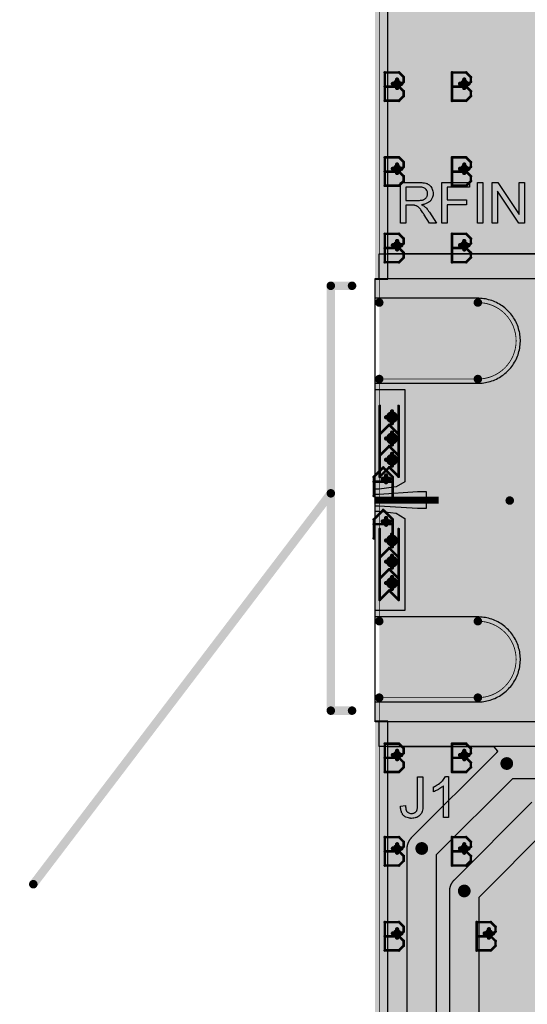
# Model space of a CAD drawing. Extents: x -1.7 to 9, y -2.8 to 5.2.
# Tile 34 of 227: x -0.4 to 0.2, y 0.7 to 1.8. Entities that reach past the tile are written whole.
import ezdxf

# ---------------------------------------------------------------- set-up
doc = ezdxf.new("R2010")
doc.units = 0
doc.layers.get('0').update_dxf_attribs({"linetype": 'CONTINUOUS'})
for name, color, linetype in [('qfn32-50-23-b_board_dimension', 6, 'CONTINUOUS'), ('qfn32-50-23-b_copper_signal_bot', 5, 'CONTINUOUS'), ('qfn32-50-23-b_copper_signal_top', 1, 'CONTINUOUS'), ('qfn32-50-23-b_document', 1, 'CONTINUOUS'), ('qfn32-50-23-b_drawing_1', 1, 'CONTINUOUS'), ('qfn32-50-23-b_drillmap_1', 1, 'CONTINUOUS'), ('qfn32-50-23-b_legend_top', 2, 'CONTINUOUS'), ('qfn32-50-23-b_profile', 1, 'CONTINUOUS'), ('qfn32-50-23-b_pth_drill', 1, 'CONTINUOUS'), ('qfn32-50-23-b_soldermask_bot', 1, 'CONTINUOUS'), ('qfn32-50-23-b_soldermask_top', 1, 'CONTINUOUS')]:
    doc.layers.add(name, color=color, linetype=linetype)

# ---------------------------------------------------------------- blocks, each defined once
blk = doc.blocks.new('D11')
at = {"const_width": 0.008}
blk.add_lwpolyline([(-0.0375, 0), (0.0375, 0)], dxfattribs=at)
blk = doc.blocks.new('D22')
at = {"const_width": 0.0075}
blk.add_lwpolyline([(-0.00375, 0, 1), (0.00375, 0, 1)], format="xyb", close=True, dxfattribs=at)
blk = doc.blocks.new('D25')
at = {"const_width": 0.01}
blk.add_lwpolyline([(-0.005, 0, 1), (0.005, 0, 1)], format="xyb", close=True, dxfattribs=at)
blk = doc.blocks.new('D31')
at = {"const_width": 0.012}
blk.add_lwpolyline([(-0.006, 0, 1), (0.006, 0, 1)], format="xyb", close=True, dxfattribs=at)
blk = doc.blocks.new('D32')
at = {"const_width": 0.009}
blk.add_lwpolyline([(-0.0045, 0, 1), (0.0045, 0, 1)], format="xyb", close=True, dxfattribs=at)
blk = doc.blocks.new('D33')
at = {"const_width": 0.01}
blk.add_lwpolyline([(-0.005, 0, 1), (0.005, 0, 1)], format="xyb", close=True, dxfattribs=at)
blk = doc.blocks.new('D34')
at = {"const_width": 0.27}
blk.add_lwpolyline([(-0.025, 0), (0.025, 0)], dxfattribs=at)
blk = doc.blocks.new('D35')
at = {"const_width": 3.4}
blk.add_lwpolyline([(-0.5, 0), (0.5, 0)], dxfattribs=at)
blk = doc.blocks.new('D37')
at = {"const_width": 0.272}
blk.add_lwpolyline([(-0.026, 0), (0.026, 0)], dxfattribs=at)
blk = doc.blocks.new('D39')
at = {"const_width": 0.0925}
blk.add_lwpolyline([(-0.04625, 0, 1), (0.04625, 0, 1)], format="xyb", close=True, dxfattribs=at)
blk = doc.blocks.new('D43')
at = {"const_width": 0.01}
blk.add_lwpolyline([(-0.0385, 0), (0.0385, 0)], dxfattribs=at)
blk = doc.blocks.new('D54')
at = {"const_width": 0.013}
blk.add_lwpolyline([(-0.0065, 0, 1), (0.0065, 0, 1)], format="xyb", close=True, dxfattribs=at)
blk = doc.blocks.new('D55')
at = {"const_width": 0.011}
blk.add_lwpolyline([(-0.0055, 0, 1), (0.0055, 0, 1)], format="xyb", close=True, dxfattribs=at)
blk = doc.blocks.new('D58')
at = {"const_width": 0.005}
blk.add_lwpolyline([(-0.0025, 0, 1), (0.0025, 0, 1)], format="xyb", close=True, dxfattribs=at)
blk = doc.blocks.new('D63')
at = {"const_width": 0.0005}
blk.add_lwpolyline([(-0.00025, 0, 1), (0.00025, 0, 1)], format="xyb", close=True, dxfattribs=at)
blk = doc.blocks.new('D66')
at = {"const_width": 0.007}
blk.add_lwpolyline([(-0.0035, 0, 1), (0.0035, 0, 1)], format="xyb", close=True, dxfattribs=at)
blk = doc.blocks.new('D67')
at = {"const_width": 0.004}
blk.add_lwpolyline([(-0.002, 0, 1), (0.002, 0, 1)], format="xyb", close=True, dxfattribs=at)
blk = doc.blocks.new('D68')
at = {"const_width": 0.005}
blk.add_lwpolyline([(-0.0025, 0, 1), (0.0025, 0, 1)], format="xyb", close=True, dxfattribs=at)
blk = doc.blocks.new('D71')
at = {"const_width": 0.001667}
blk.add_lwpolyline([(-0.000833, 0, 1), (0.000833, 0, 1)], format="xyb", close=True, dxfattribs=at)
blk = doc.blocks.new('D41')
at = {"const_width": 0.0025}
blk.add_lwpolyline([(-0.00125, 0, 1), (0.00125, 0, 1)], format="xyb", close=True, dxfattribs=at)

msp = doc.modelspace()

# ---------------------------------------------------------------- linework, layer by layer
at = {"layer": 'qfn32-50-23-b_board_dimension', "color": 6, "const_width": 0.01}
for points in [[(0, 1.4925), (0, 3.4)], [(0, 1.4925), (0.116, 1.4925)], [(0, 1.4025), (0.116, 1.4025)], [(0, 1.1175), (0, 1.4025)], [(0.116, 1.4025), (0.116, 1.4025)], [(0.116, 1.4025), (0.116, 1.4025)], [(0, 1.1175), (0.116, 1.1175)], [(0, 1.0275), (0.116, 1.0275)], [(0, 0), (0, 1.0275)], [(0.116, 1.0275), (0.116, 1.0275)], [(0.116, 1.0275), (0.116, 1.0275)]]:
    msp.add_lwpolyline(points, dxfattribs=at)
for points in [[(0.116, 1.4025, 1), (0.116, 1.4925)], [(0.116, 1.0275, 1), (0.116, 1.1175)]]:
    msp.add_lwpolyline(points, format="xyb", dxfattribs=at)
at = {"layer": 'qfn32-50-23-b_copper_signal_bot', "color": 5}
msp.add_lwpolyline([(0.010195, 0.010195), (0.010195, 1), (-0.005, 1), (-0.005, 1.0225), (0.116, 1.0225), (0.116, 1.0225), (0.116982, 1.02251), (0.118943, 1.022587), (0.120901, 1.022741), (0.12285, 1.022972), (0.12479, 1.023279), (0.126715, 1.023662), (0.128624, 1.02412), (0.130514, 1.024653), (0.132381, 1.02526), (0.134223, 1.025939), (0.136037, 1.026691), (0.13782, 1.027513), (0.13957, 1.028404), (0.141283, 1.029363), (0.142957, 1.030389), (0.144589, 1.03148), (0.146178, 1.032634), (0.14772, 1.03385), (0.149212, 1.035125), (0.150654, 1.036457), (0.152042, 1.037846), (0.153375, 1.039287), (0.15465, 1.04078), (0.155866, 1.042322), (0.15702, 1.043911), (0.158111, 1.045543), (0.159137, 1.047217), (0.160096, 1.04893), (0.160987, 1.05068), (0.161809, 1.052463), (0.16256, 1.054276), (0.16324, 1.056119), (0.163847, 1.057986), (0.16438, 1.059876), (0.164838, 1.061785), (0.165221, 1.06371), (0.165528, 1.065649), (0.165759, 1.067599), (0.165913, 1.069556), (0.16599, 1.071518), (0.166, 1.0725), (0.166, 1.0725), (0.16599, 1.073482), (0.165913, 1.075444), (0.165759, 1.077401), (0.165528, 1.079351), (0.165221, 1.08129), (0.164838, 1.083215), (0.16438, 1.085124), (0.163847, 1.087014), (0.16324, 1.088881), (0.16256, 1.090724), (0.161809, 1.092537), (0.160987, 1.09432), (0.160096, 1.09607), (0.159137, 1.097783), (0.158111, 1.099457), (0.15702, 1.101089), (0.155866, 1.102678), (0.15465, 1.10422), (0.153375, 1.105713), (0.152042, 1.107154), (0.150654, 1.108543), (0.149212, 1.109875), (0.14772, 1.11115), (0.146178, 1.112366), (0.144589, 1.11352), (0.142957, 1.114611), (0.141283, 1.115637), (0.13957, 1.116596), (0.13782, 1.117487), (0.136037, 1.118309), (0.134223, 1.119061), (0.132381, 1.11974), (0.130514, 1.120347), (0.128624, 1.12088), (0.126715, 1.121338), (0.12479, 1.121721), (0.12285, 1.122028), (0.120901, 1.122259), (0.118943, 1.122413), (0.116982, 1.12249), (0.116, 1.1225), (-0.005, 1.1225), (-0.005, 1.3975), (0.116, 1.3975), (0.116, 1.3975), (0.116982, 1.39751), (0.118943, 1.397587), (0.120901, 1.397741), (0.12285, 1.397972), (0.12479, 1.398279), (0.126715, 1.398662), (0.128624, 1.39912), (0.130514, 1.399653), (0.132381, 1.40026), (0.134223, 1.400939), (0.136037, 1.401691), (0.13782, 1.402513), (0.13957, 1.403404), (0.141283, 1.404363), (0.142957, 1.405389), (0.144589, 1.40648), (0.146178, 1.407634), (0.14772, 1.40885), (0.149212, 1.410125), (0.150654, 1.411457), (0.152042, 1.412846), (0.153375, 1.414287), (0.15465, 1.41578), (0.155866, 1.417322), (0.15702, 1.418911), (0.158111, 1.420543), (0.159137, 1.422217), (0.160096, 1.42393), (0.160987, 1.42568), (0.161809, 1.427463), (0.16256, 1.429276), (0.16324, 1.431119), (0.163847, 1.432986), (0.16438, 1.434876), (0.164838, 1.436785), (0.165221, 1.43871), (0.165528, 1.440649), (0.165759, 1.442599), (0.165913, 1.444556), (0.16599, 1.446518), (0.166, 1.4475), (0.166, 1.4475), (0.16599, 1.448482), (0.165913, 1.450444), (0.165759, 1.452401), (0.165528, 1.454351), (0.165221, 1.45629), (0.164838, 1.458215), (0.16438, 1.460124), (0.163847, 1.462014), (0.16324, 1.463881), (0.16256, 1.465724), (0.161809, 1.467537), (0.160987, 1.46932), (0.160096, 1.47107), (0.159137, 1.472783), (0.158111, 1.474457), (0.15702, 1.476089), (0.155866, 1.477678), (0.15465, 1.47922), (0.153375, 1.480713), (0.152042, 1.482154), (0.150654, 1.483543), (0.149212, 1.484875), (0.14772, 1.48615), (0.146178, 1.487366), (0.144589, 1.48852), (0.142957, 1.489611), (0.141283, 1.490637), (0.13957, 1.491596), (0.13782, 1.492487), (0.136037, 1.493309), (0.134223, 1.494061), (0.132381, 1.49474), (0.130514, 1.495347), (0.128624, 1.49588), (0.126715, 1.496338), (0.12479, 1.496721), (0.12285, 1.497028), (0.120901, 1.497259), (0.118943, 1.497413), (0.116982, 1.49749), (0.116, 1.4975), (-0.005, 1.4975), (-0.005, 1.52), (0.010195, 1.52), (0.010195, 3.389805)], dxfattribs=at)
at = {"layer": 'qfn32-50-23-b_copper_signal_top', "color": 1}
for points in [[(0.261274, 1.55), (0.010195, 1.55), (0.010195, 3.389805)], [(0.03, 1.281571), (0.02, 1.2755), (0, 1.273), (-0.005, 1.273), (-0.005, 1.39), (0.03, 1.39), (0.03, 1.281571)], [(0.055, 1.25), (0.045, 1.25), (0, 1.253), (-0.005, 1.253), (-0.005, 1.267), (0, 1.267), (0.045, 1.27), (0.055, 1.27), (0.055, 1.25)], [(0.02, 1.2445), (0.03, 1.238429), (0.03, 1.13), (-0.005, 1.13), (-0.005, 1.247), (0, 1.247), (0.02, 1.2445)], [(0.010195, 0.010195), (0.010195, 0.97), (0.134266, 0.97), (0.134653, 0.969686)], [(0.134653, 0.969686), (0.138951, 0.964419), (0.138864, 0.9635), (0.138841, 0.963481), (0.138751, 0.963406), (0.138661, 0.96333), (0.138572, 0.963254), (0.138483, 0.963177), (0.138395, 0.963099), (0.138308, 0.963021), (0.13822, 0.962942), (0.138134, 0.962863), (0.138048, 0.962783), (0.137962, 0.962702), (0.137877, 0.962621), (0.137793, 0.96254), (0.137711, 0.962459), (0.137626, 0.962375), (0.037626, 0.862375), (0.037543, 0.862291), (0.037461, 0.862207), (0.037379, 0.862123), (0.037298, 0.862038), (0.037217, 0.861952), (0.037137, 0.861866), (0.037058, 0.86178), (0.036979, 0.861692), (0.036901, 0.861605), (0.036823, 0.861517), (0.036746, 0.861428), (0.03667, 0.861339), (0.036594, 0.861249), (0.036519, 0.861159), (0.036444, 0.861068), (0.03637, 0.860977), (0.036297, 0.860885), (0.036224, 0.860793), (0.036152, 0.8607), (0.036081, 0.860607), (0.03601, 0.860513), (0.035939, 0.860419), (0.03587, 0.860324), (0.035801, 0.860229), (0.035733, 0.860134), (0.035665, 0.860038), (0.035598, 0.859941), (0.035531, 0.859844), (0.035465, 0.859747), (0.0354, 0.859649), (0.035336, 0.859551), (0.035272, 0.859452), (0.035209, 0.859353), (0.035147, 0.859254), (0.035085, 0.859154), (0.035024, 0.859054), (0.034963, 0.858953), (0.034904, 0.858852), (0.034844, 0.85875), (0.034786, 0.858648), (0.034728, 0.858546), (0.034671, 0.858443), (0.034615, 0.85834), (0.034559, 0.858237), (0.034504, 0.858133), (0.03445, 0.858029), (0.034397, 0.857924), (0.034344, 0.857819), (0.034292, 0.857714), (0.03424, 0.857608), (0.03419, 0.857502), (0.034139, 0.857396), (0.03409, 0.857289), (0.034042, 0.857182), (0.033994, 0.857075), (0.033947, 0.856967), (0.0339, 0.85686), (0.033855, 0.856751), (0.03381, 0.856643), (0.033765, 0.856534), (0.033722, 0.856425), (0.033679, 0.856315), (0.033637, 0.856206), (0.033596, 0.856096), (0.033555, 0.855986), (0.033515, 0.855875), (0.033476, 0.855764), (0.033438, 0.855653), (0.033401, 0.855542), (0.033364, 0.85543), (0.033328, 0.855318), (0.033292, 0.855207), (0.033258, 0.855094), (0.033224, 0.854982), (0.033191, 0.854869), (0.033158, 0.854756), (0.033127, 0.854643), (0.033096, 0.854529), (0.033066, 0.854416), (0.033037, 0.854302), (0.033008, 0.854188), (0.032981, 0.854074), (0.032954, 0.85396), (0.032928, 0.853845), (0.032902, 0.85373), (0.032877, 0.853616), (0.032853, 0.853501), (0.032831, 0.853385), (0.032808, 0.85327), (0.032786, 0.853155), (0.032766, 0.853039), (0.032746, 0.852923), (0.032727, 0.852807), (0.032708, 0.852691), (0.03269, 0.852575), (0.032673, 0.852459), (0.032657, 0.852342), (0.032642, 0.852226), (0.032627, 0.85211), (0.032614, 0.851993), (0.032601, 0.851876), (0.032589, 0.851759), (0.032577, 0.851642), (0.032566, 0.851525), (0.032557, 0.851408), (0.032548, 0.851291), (0.032539, 0.851174), (0.032532, 0.851057), (0.032525, 0.850939), (0.032519, 0.850822), (0.032514, 0.850705), (0.03251, 0.850587), (0.032506, 0.85047), (0.032503, 0.850352), (0.032502, 0.850294), (0.032501, 0.850235), (0.0325, 0.850118), (0.0325, 0.85), (0.0325, 0.45)], [(0.0675, 0.457249), (0.0675, 0.842751), (0.157249, 0.9325), (0.262329, 0.9325)], [(0.179625, 0.904374), (0.087626, 0.812375), (0.087543, 0.812291), (0.08746, 0.812207), (0.087379, 0.812123), (0.087298, 0.812038), (0.087217, 0.811952), (0.087137, 0.811866), (0.087058, 0.81178), (0.086979, 0.811692), (0.086901, 0.811605), (0.086823, 0.811517), (0.086746, 0.811428), (0.08667, 0.811339), (0.086594, 0.811249), (0.086519, 0.811159), (0.086444, 0.811068), (0.08637, 0.810977), (0.086297, 0.810885), (0.086224, 0.810793), (0.086152, 0.8107), (0.086081, 0.810607), (0.08601, 0.810513), (0.085939, 0.810419), (0.08587, 0.810324), (0.085801, 0.810229), (0.085733, 0.810134), (0.085665, 0.810038), (0.085598, 0.809941), (0.085531, 0.809844), (0.085466, 0.809747), (0.0854, 0.809649), (0.085336, 0.809551), (0.085272, 0.809452), (0.085209, 0.809353), (0.085147, 0.809254), (0.085085, 0.809154), (0.085024, 0.809054), (0.084963, 0.808953), (0.084903, 0.808852), (0.084844, 0.80875), (0.084786, 0.808648), (0.084728, 0.808546), (0.084671, 0.808443), (0.084615, 0.80834), (0.084559, 0.808237), (0.084504, 0.808133), (0.08445, 0.808029), (0.084397, 0.807924), (0.084344, 0.807819), (0.084292, 0.807714), (0.08424, 0.807608), (0.084189, 0.807502), (0.084139, 0.807396), (0.08409, 0.807289), (0.084042, 0.807182), (0.083994, 0.807075), (0.083947, 0.806967), (0.0839, 0.80686), (0.083855, 0.806751), (0.08381, 0.806643), (0.083765, 0.806534), (0.083722, 0.806425), (0.083679, 0.806315), (0.083637, 0.806206), (0.083596, 0.806096), (0.083555, 0.805986), (0.083515, 0.805875), (0.083476, 0.805764), (0.083438, 0.805653), (0.0834, 0.805542), (0.083364, 0.80543), (0.083328, 0.805318), (0.083292, 0.805207), (0.083258, 0.805094), (0.083224, 0.804982), (0.083191, 0.804869), (0.083159, 0.804756), (0.083127, 0.804643), (0.083096, 0.804529), (0.083066, 0.804416), (0.083037, 0.804302), (0.083008, 0.804188), (0.082981, 0.804074), (0.082954, 0.80396), (0.082927, 0.803845), (0.082902, 0.80373), (0.082877, 0.803616), (0.082853, 0.803501), (0.082831, 0.803385), (0.082808, 0.80327), (0.082787, 0.803155), (0.082766, 0.803039), (0.082746, 0.802923), (0.082727, 0.802807), (0.082708, 0.802691), (0.08269, 0.802575), (0.082674, 0.802459), (0.082657, 0.802342), (0.082642, 0.802226), (0.082627, 0.80211), (0.082614, 0.801993), (0.082601, 0.801876), (0.082588, 0.801759), (0.082577, 0.801642), (0.082567, 0.801525), (0.082557, 0.801408), (0.082548, 0.801291), (0.082539, 0.801174), (0.082532, 0.801057), (0.082525, 0.800939), (0.082519, 0.800822), (0.082514, 0.800705), (0.08251, 0.800587), (0.082506, 0.80047), (0.082503, 0.800352), (0.082502, 0.800294), (0.082501, 0.800235), (0.0825, 0.800118), (0.0825, 0.8), (0.0825, 0.5)], [(0.1175, 0.507249), (0.1175, 0.792751), (0.199249, 0.8745)]]:
    msp.add_lwpolyline(points, dxfattribs=at)
for points, const_width in [([(0.045, 1.26), (0.372, 1.26)], 0.02), ([(0.05, 0.85), (0.15, 0.95)], 0.015), ([(0.15, 0.95), (0.262329, 0.95)], 0.015), ([(0.1, 0.8), (0.192, 0.892)], 0.015), ([(0.05, 0.45), (0.05, 0.85)], 0.015), ([(0.1, 0.5), (0.1, 0.8)], 0.015)]:
    msp.add_lwpolyline(points, dxfattribs=dict(at, const_width=const_width))
at = {"layer": 'qfn32-50-23-b_document', "color": 1, "const_width": 0.01}
for points in [[(0.153489, 1.259482), (1.236, 1.895)], [(-0.057, 1.012226), (-0.057, 1.512226)], [(-0.057, 1.512226), (-0.032, 1.512226)], [(-0.407, 0.80793), (-0.057, 1.268)], [(-0.057, 1.012226), (-0.032, 1.012226)]]:
    msp.add_lwpolyline(points, dxfattribs=at)
at = {"layer": 'qfn32-50-23-b_drawing_1', "color": 1, "const_width": 0.003}
for points in [[(0.006559, 1.763328), (0.006559, 1.730006)], [(0.023221, 1.763328), (0.006559, 1.763328)], [(0.028774, 1.757774), (0.023221, 1.763328)], [(0.085559, 1.763328), (0.085559, 1.730006)], [(0.102221, 1.763328), (0.085559, 1.763328)], [(0.107774, 1.757774), (0.102221, 1.763328)], [(0.023221, 1.746667), (0.028774, 1.752221)], [(0.028774, 1.752221), (0.028774, 1.757774)], [(0.102221, 1.746667), (0.107774, 1.752221)], [(0.107774, 1.752221), (0.107774, 1.757774)], [(0.023221, 1.746667), (0.006559, 1.746667)], [(0.006559, 1.746667), (0.023221, 1.746667)], [(0.028774, 1.741113), (0.023221, 1.746667)], [(0.028774, 1.735559), (0.028774, 1.741113)], [(0.102221, 1.746667), (0.085559, 1.746667)], [(0.085559, 1.746667), (0.102221, 1.746667)], [(0.107774, 1.741113), (0.102221, 1.746667)], [(0.107774, 1.735559), (0.107774, 1.741113)], [(0.006559, 1.730006), (0.023221, 1.730006)], [(0.023221, 1.730006), (0.028774, 1.735559)], [(0.085559, 1.730006), (0.102221, 1.730006)], [(0.102221, 1.730006), (0.107774, 1.735559)], [(0.006559, 1.663328), (0.006559, 1.630006)], [(0.023221, 1.663328), (0.006559, 1.663328)], [(0.028774, 1.657774), (0.023221, 1.663328)], [(0.028774, 1.652221), (0.028774, 1.657774)], [(0.085559, 1.663328), (0.085559, 1.630006)], [(0.102221, 1.663328), (0.085559, 1.663328)], [(0.107774, 1.657774), (0.102221, 1.663328)], [(0.107774, 1.652221), (0.107774, 1.657774)], [(0.023221, 1.646667), (0.006559, 1.646667)], [(0.006559, 1.646667), (0.023221, 1.646667)], [(0.023221, 1.646667), (0.028774, 1.652221)], [(0.028774, 1.641113), (0.023221, 1.646667)], [(0.102221, 1.646667), (0.085559, 1.646667)], [(0.085559, 1.646667), (0.102221, 1.646667)], [(0.102221, 1.646667), (0.107774, 1.652221)], [(0.107774, 1.641113), (0.102221, 1.646667)], [(0.023221, 1.630006), (0.028774, 1.635559)], [(0.028774, 1.635559), (0.028774, 1.641113)], [(0.102221, 1.630006), (0.107774, 1.635559)], [(0.107774, 1.635559), (0.107774, 1.641113)], [(0.006559, 1.630006), (0.023221, 1.630006)], [(0.085559, 1.630006), (0.102221, 1.630006)], [(0.006559, 1.573328), (0.006559, 1.540006)], [(0.023221, 1.573328), (0.006559, 1.573328)], [(0.028774, 1.567774), (0.023221, 1.573328)], [(0.028774, 1.562221), (0.028774, 1.567774)], [(0.085559, 1.573328), (0.085559, 1.540006)], [(0.102221, 1.573328), (0.085559, 1.573328)], [(0.107774, 1.567774), (0.102221, 1.573328)], [(0.107774, 1.562221), (0.107774, 1.567774)], [(0.023221, 1.556667), (0.006559, 1.556667)], [(0.006559, 1.556667), (0.023221, 1.556667)], [(0.023221, 1.556667), (0.028774, 1.562221)], [(0.028774, 1.551113), (0.023221, 1.556667)], [(0.102221, 1.556667), (0.085559, 1.556667)], [(0.085559, 1.556667), (0.102221, 1.556667)], [(0.102221, 1.556667), (0.107774, 1.562221)], [(0.107774, 1.551113), (0.102221, 1.556667)], [(0.006559, 1.540006), (0.023221, 1.540006)], [(0.023221, 1.540006), (0.028774, 1.545559)], [(0.028774, 1.545559), (0.028774, 1.551113)], [(0.085559, 1.540006), (0.102221, 1.540006)], [(0.102221, 1.540006), (0.107774, 1.545559)], [(0.107774, 1.545559), (0.107774, 1.551113)], [(0.000559, 1.370828), (0.000559, 1.337505)], [(0.022774, 1.337505), (0.022774, 1.370828)], [(0.000559, 1.337505), (0.011667, 1.348613)], [(0.000559, 1.345828), (0.000559, 1.312505)], [(0.011667, 1.348613), (0.022774, 1.337505)], [(0.022774, 1.312505), (0.022774, 1.345828)], [(0.000559, 1.312505), (0.011667, 1.323613)], [(0.000559, 1.320828), (0.000559, 1.287505)], [(0.011667, 1.323613), (0.022774, 1.312505)], [(0.022774, 1.287505), (0.022774, 1.320828)], [(-0.006441, 1.28722), (0.004667, 1.298328)], [(0.000559, 1.287505), (0.011667, 1.298613)], [(0.004667, 1.298328), (0.015774, 1.28722)], [(0.011667, 1.298613), (0.022774, 1.287505)], [(-0.006441, 1.265005), (-0.006441, 1.28722)], [(0.015774, 1.28722), (0.015774, 1.265005)], [(0.015774, 1.281667), (-0.006441, 1.281667)], [(0.015774, 1.265005), (0.015774, 1.281667)], [(-0.006441, 1.237221), (0.004667, 1.248328)], [(0.004667, 1.248328), (0.015774, 1.237221)], [(-0.006441, 1.215006), (-0.006441, 1.237221)], [(0.015774, 1.231667), (-0.006441, 1.231667)], [(0.015774, 1.237221), (0.015774, 1.215006)], [(0.015774, 1.215006), (0.015774, 1.231667)], [(0.000559, 1.225828), (0.000559, 1.192506)], [(0.022774, 1.192506), (0.022774, 1.225828)], [(0.000559, 1.192506), (0.011667, 1.203613)], [(0.000559, 1.200828), (0.000559, 1.167506)], [(0.011667, 1.203613), (0.022774, 1.192506)], [(0.022774, 1.167506), (0.022774, 1.200828)], [(0.000559, 1.167506), (0.011667, 1.178613)], [(0.000559, 1.175828), (0.000559, 1.142506)], [(0.011667, 1.178613), (0.022774, 1.167506)], [(0.022774, 1.142506), (0.022774, 1.175828)], [(0.000559, 1.142506), (0.011667, 1.153613)], [(0.011667, 1.153613), (0.022774, 1.142506)], [(0.006559, 0.973328), (0.006559, 0.940006)], [(0.023221, 0.973328), (0.006559, 0.973328)], [(0.028774, 0.967774), (0.023221, 0.973328)], [(0.085559, 0.973328), (0.085559, 0.940006)], [(0.102221, 0.973328), (0.085559, 0.973328)], [(0.107774, 0.967774), (0.102221, 0.973328)], [(0.023221, 0.956667), (0.028774, 0.962221)], [(0.028774, 0.962221), (0.028774, 0.967774)], [(0.102221, 0.956667), (0.107774, 0.962221)], [(0.107774, 0.962221), (0.107774, 0.967774)], [(0.023221, 0.956667), (0.006559, 0.956667)], [(0.006559, 0.956667), (0.023221, 0.956667)], [(0.028774, 0.951113), (0.023221, 0.956667)], [(0.028774, 0.945559), (0.028774, 0.951113)], [(0.102221, 0.956667), (0.085559, 0.956667)], [(0.085559, 0.956667), (0.102221, 0.956667)], [(0.107774, 0.951113), (0.102221, 0.956667)], [(0.107774, 0.945559), (0.107774, 0.951113)], [(0.006559, 0.940006), (0.023221, 0.940006)], [(0.023221, 0.940006), (0.028774, 0.945559)], [(0.085559, 0.940006), (0.102221, 0.940006)], [(0.102221, 0.940006), (0.107774, 0.945559)], [(0.006559, 0.863328), (0.006559, 0.830006)], [(0.023221, 0.863328), (0.006559, 0.863328)], [(0.028774, 0.857774), (0.023221, 0.863328)], [(0.028774, 0.852221), (0.028774, 0.857774)], [(0.085559, 0.863328), (0.085559, 0.830006)], [(0.102221, 0.863328), (0.085559, 0.863328)], [(0.107774, 0.857774), (0.102221, 0.863328)], [(0.107774, 0.852221), (0.107774, 0.857774)], [(0.023221, 0.846667), (0.006559, 0.846667)], [(0.006559, 0.846667), (0.023221, 0.846667)], [(0.023221, 0.846667), (0.028774, 0.852221)], [(0.028774, 0.841113), (0.023221, 0.846667)], [(0.102221, 0.846667), (0.085559, 0.846667)], [(0.085559, 0.846667), (0.102221, 0.846667)], [(0.102221, 0.846667), (0.107774, 0.852221)], [(0.107774, 0.841113), (0.102221, 0.846667)], [(0.023221, 0.830006), (0.028774, 0.835559)], [(0.028774, 0.835559), (0.028774, 0.841113)], [(0.102221, 0.830006), (0.107774, 0.835559)], [(0.107774, 0.835559), (0.107774, 0.841113)], [(0.006559, 0.830006), (0.023221, 0.830006)], [(0.085559, 0.830006), (0.102221, 0.830006)], [(0.006559, 0.763328), (0.006559, 0.730006)], [(0.023221, 0.763328), (0.006559, 0.763328)], [(0.028774, 0.757774), (0.023221, 0.763328)], [(0.114559, 0.763328), (0.114559, 0.730006)], [(0.13122, 0.763328), (0.114559, 0.763328)], [(0.136774, 0.757774), (0.13122, 0.763328)], [(0.023221, 0.746667), (0.028774, 0.752221)], [(0.028774, 0.752221), (0.028774, 0.757774)], [(0.13122, 0.746667), (0.136774, 0.752221)], [(0.136774, 0.752221), (0.136774, 0.757774)], [(0.023221, 0.746667), (0.006559, 0.746667)], [(0.006559, 0.746667), (0.023221, 0.746667)], [(0.028774, 0.741113), (0.023221, 0.746667)], [(0.028774, 0.735559), (0.028774, 0.741113)], [(0.13122, 0.746667), (0.114559, 0.746667)], [(0.114559, 0.746667), (0.13122, 0.746667)], [(0.136774, 0.741113), (0.13122, 0.746667)], [(0.136774, 0.735559), (0.136774, 0.741113)], [(0.006559, 0.730006), (0.023221, 0.730006)], [(0.023221, 0.730006), (0.028774, 0.735559)], [(0.114559, 0.730006), (0.13122, 0.730006)], [(0.13122, 0.730006), (0.136774, 0.735559)]]:
    msp.add_lwpolyline(points, dxfattribs=at)
at = {"layer": 'qfn32-50-23-b_drillmap_1', "color": 1, "const_width": 0.005}
for points in [[(0.016, 1.75), (0.026, 1.75)], [(0.021, 1.745), (0.021, 1.755)], [(0.095, 1.75), (0.105, 1.75)], [(0.1, 1.745), (0.1, 1.755)], [(0.021, 1.645), (0.021, 1.655)], [(0.1, 1.645), (0.1, 1.655)], [(0.016, 1.65), (0.026, 1.65)], [(0.095, 1.65), (0.105, 1.65)], [(0.021, 1.555), (0.021, 1.565)], [(0.1, 1.555), (0.1, 1.565)], [(0.016, 1.56), (0.026, 1.56)], [(0.095, 1.56), (0.105, 1.56)], [(0.008, 1.3575), (0.022, 1.3575)], [(0.015, 1.3505), (0.015, 1.3645)], [(0.008, 1.3325), (0.022, 1.3325)], [(0.015, 1.3255), (0.015, 1.3395)], [(0.008, 1.3075), (0.022, 1.3075)], [(0.015, 1.3005), (0.015, 1.3145)], [(0.004, 1.285), (0.012, 1.285)], [(0.008, 1.281), (0.008, 1.289)], [(0.008, 1.231), (0.008, 1.239)], [(0.004, 1.235), (0.012, 1.235)], [(0.015, 1.2055), (0.015, 1.2195)], [(0.008, 1.2125), (0.022, 1.2125)], [(0.015, 1.1805), (0.015, 1.1945)], [(0.008, 1.1875), (0.022, 1.1875)], [(0.015, 1.1555), (0.015, 1.1695)], [(0.008, 1.1625), (0.022, 1.1625)], [(0.016, 0.96), (0.026, 0.96)], [(0.021, 0.955), (0.021, 0.965)], [(0.095, 0.96), (0.105, 0.96)], [(0.1, 0.955), (0.1, 0.965)], [(0.016, 0.85), (0.026, 0.85)], [(0.021, 0.845), (0.021, 0.855)], [(0.095, 0.85), (0.105, 0.85)], [(0.1, 0.845), (0.1, 0.855)], [(0.021, 0.745), (0.021, 0.755)], [(0.129, 0.745), (0.129, 0.755)], [(0.016, 0.75), (0.026, 0.75)], [(0.124, 0.75), (0.134, 0.75)]]:
    msp.add_lwpolyline(points, dxfattribs=at)
at = {"layer": 'qfn32-50-23-b_legend_top', "color": 2}
for points in [[(0.047833, 1.633785), (0.048457, 1.633785), (0.049915, 1.633716), (0.051441, 1.633507), (0.053107, 1.633299), (0.054634, 1.632952), (0.055397, 1.632744), (0.056022, 1.632536), (0.056091, 1.632536), (0.056161, 1.632466), (0.056577, 1.632258), (0.057202, 1.631981), (0.057965, 1.631495), (0.058798, 1.63087), (0.0597, 1.630037), (0.060533, 1.629066), (0.061366, 1.627956), (0.061366, 1.627886), (0.061435, 1.627817), (0.061713, 1.6274), (0.06199, 1.626706), (0.062407, 1.625804), (0.062754, 1.624763), (0.063101, 1.623514), (0.063309, 1.622195), (0.063378, 1.620738), (0.063378, 1.620668), (0.063378, 1.62053), (0.063378, 1.620252), (0.063309, 1.619905), (0.063309, 1.619419), (0.063239, 1.618934), (0.062962, 1.617754), (0.062545, 1.616366), (0.06199, 1.614908), (0.061157, 1.613451), (0.060602, 1.612757), (0.060047, 1.612063), (0.059978, 1.611994), (0.059908, 1.611924), (0.0597, 1.611716), (0.059422, 1.611508), (0.059075, 1.61123), (0.058659, 1.610953), (0.058104, 1.610605), (0.057549, 1.610189), (0.056855, 1.609842), (0.056091, 1.609495), (0.055258, 1.609079), (0.054356, 1.608732), (0.053315, 1.608454), (0.052274, 1.608107), (0.051094, 1.607899), (0.049845, 1.607691), (0.049984, 1.607621), (0.050262, 1.607483), (0.050678, 1.607205), (0.051233, 1.606927), (0.052482, 1.606164), (0.053107, 1.605678), (0.053662, 1.605262), (0.053801, 1.605123), (0.054148, 1.604776), (0.054703, 1.604221), (0.055397, 1.603527), (0.056161, 1.602555), (0.057063, 1.601514), (0.057965, 1.600265), (0.058937, 1.598877), (0.067195, 1.58583), (0.059284, 1.58583), (0.052968, 1.595823), (0.052968, 1.595893), (0.052829, 1.596032), (0.052691, 1.59624), (0.052482, 1.596517), (0.051997, 1.597281), (0.051372, 1.598252), (0.050609, 1.599293), (0.049845, 1.600404), (0.049082, 1.601445), (0.048388, 1.602416), (0.048318, 1.602486), (0.04811, 1.602763), (0.047763, 1.60318), (0.047277, 1.603666), (0.046236, 1.604707), (0.045681, 1.605192), (0.045126, 1.605609), (0.045057, 1.605678), (0.044918, 1.605747), (0.04464, 1.605886), (0.044224, 1.606094), (0.043807, 1.606303), (0.043322, 1.606511), (0.042211, 1.606858), (0.042142, 1.606858), (0.042003, 1.606927), (0.041725, 1.606927), (0.041378, 1.606997), (0.040893, 1.607066), (0.040337, 1.607066), (0.039574, 1.607136), (0.031385, 1.607136), (0.031385, 1.58583), (0.025, 1.58583), (0.025, 1.633854), (0.047277, 1.633854), (0.047833, 1.633785)], [(0.046514, 1.628511), (0.031385, 1.628511), (0.031385, 1.612618), (0.045681, 1.612618), (0.046514, 1.612688), (0.047486, 1.612757), (0.048596, 1.612826), (0.049706, 1.612965), (0.050817, 1.613173), (0.051788, 1.613451), (0.051927, 1.61352), (0.052205, 1.613659), (0.052621, 1.613867), (0.053176, 1.614145), (0.053801, 1.614561), (0.054426, 1.615047), (0.05505, 1.615672), (0.055536, 1.616366), (0.055605, 1.616435), (0.055744, 1.616713), (0.055952, 1.617129), (0.05623, 1.617684), (0.056438, 1.618309), (0.056646, 1.619003), (0.056785, 1.619836), (0.056855, 1.620668), (0.056855, 1.620738), (0.056855, 1.620807), (0.056785, 1.621224), (0.056716, 1.621848), (0.056577, 1.622681), (0.05623, 1.623514), (0.055814, 1.624486), (0.055189, 1.625388), (0.054356, 1.62629), (0.054217, 1.626359), (0.05387, 1.626637), (0.053315, 1.626984), (0.052413, 1.6274), (0.051372, 1.627817), (0.049984, 1.628164), (0.048388, 1.628441), (0.046514, 1.628511)], [(0.106129, 1.628164), (0.080034, 1.628164), (0.080034, 1.613312), (0.102589, 1.613312), (0.102589, 1.607621), (0.080034, 1.607621), (0.080034, 1.58583), (0.073649, 1.58583), (0.073649, 1.633854), (0.106129, 1.633854), (0.106129, 1.628164)], [(0.121813, 1.58583), (0.115428, 1.58583), (0.115428, 1.633854), (0.121813, 1.633854), (0.121813, 1.58583)], [(0.170809, 1.58583), (0.164216, 1.58583), (0.139094, 1.623514), (0.139094, 1.58583), (0.132986, 1.58583), (0.132986, 1.633854), (0.13951, 1.633854), (0.164702, 1.596101), (0.164702, 1.633854), (0.170809, 1.633854), (0.170809, 1.58583)], [(0.051441, 0.901568), (0.051441, 0.901499), (0.051441, 0.90129), (0.051441, 0.901013), (0.051441, 0.900596), (0.051372, 0.900041), (0.051372, 0.899486), (0.051233, 0.898167), (0.051094, 0.896641), (0.050817, 0.895044), (0.0504, 0.893587), (0.049915, 0.892199), (0.049915, 0.89213), (0.049845, 0.89206), (0.049637, 0.891644), (0.04929, 0.891089), (0.048804, 0.890325), (0.04811, 0.889562), (0.047347, 0.888729), (0.046375, 0.887896), (0.045265, 0.887202), (0.045126, 0.887133), (0.04471, 0.886925), (0.044085, 0.886647), (0.043183, 0.886369), (0.042072, 0.886022), (0.040823, 0.885745), (0.039435, 0.885537), (0.037908, 0.885467), (0.037284, 0.885467), (0.036867, 0.885537), (0.036312, 0.885606), (0.035757, 0.885675), (0.0343, 0.885953), (0.032773, 0.886369), (0.031177, 0.886994), (0.030344, 0.88741), (0.02958, 0.887896), (0.028886, 0.888451), (0.028192, 0.889076), (0.028123, 0.889145), (0.028054, 0.889215), (0.027915, 0.889492), (0.027707, 0.88977), (0.027429, 0.890117), (0.027151, 0.890603), (0.026874, 0.891158), (0.026527, 0.891783), (0.026249, 0.892477), (0.025972, 0.893309), (0.025694, 0.894142), (0.025416, 0.895114), (0.025278, 0.896155), (0.025069, 0.897335), (0.025, 0.898514), (0.025, 0.899833), (0.03076, 0.900666), (0.03076, 0.900596), (0.03076, 0.900458), (0.03076, 0.90018), (0.03083, 0.899764), (0.030899, 0.899347), (0.030899, 0.898861), (0.031107, 0.897682), (0.031315, 0.896432), (0.031732, 0.895183), (0.032148, 0.894073), (0.032426, 0.893587), (0.032773, 0.893171), (0.032842, 0.893101), (0.03312, 0.892893), (0.033536, 0.892546), (0.034091, 0.892199), (0.034855, 0.891783), (0.035688, 0.891505), (0.036729, 0.891227), (0.037839, 0.891158), (0.038255, 0.891158), (0.038672, 0.891227), (0.039296, 0.891297), (0.039921, 0.891436), (0.040615, 0.891574), (0.041309, 0.891852), (0.042003, 0.892199), (0.042072, 0.892268), (0.042281, 0.892407), (0.042558, 0.892685), (0.042975, 0.892962), (0.043322, 0.893448), (0.043738, 0.893934), (0.044085, 0.894489), (0.044363, 0.895183), (0.044363, 0.895253), (0.044501, 0.89553), (0.044571, 0.896016), (0.04471, 0.896641), (0.044848, 0.897473), (0.044918, 0.898514), (0.045057, 0.899764), (0.045057, 0.901221), (0.045057, 0.934325), (0.051441, 0.934325), (0.051441, 0.901568)], [(0.08163, 0.8863), (0.075731, 0.8863), (0.075731, 0.923845), (0.075662, 0.923776), (0.075315, 0.923498), (0.074899, 0.923082), (0.074205, 0.922596), (0.073441, 0.921972), (0.07247, 0.921278), (0.071359, 0.920514), (0.07011, 0.919751), (0.070041, 0.919751), (0.069971, 0.919681), (0.069555, 0.919404), (0.068861, 0.919057), (0.068028, 0.91864), (0.067056, 0.918155), (0.066015, 0.917669), (0.064974, 0.917183), (0.063933, 0.916767), (0.063933, 0.922457), (0.064003, 0.922457), (0.064142, 0.922596), (0.064419, 0.922666), (0.064766, 0.922874), (0.065183, 0.923082), (0.065668, 0.92336), (0.066848, 0.924054), (0.068236, 0.924817), (0.069624, 0.925789), (0.071082, 0.926899), (0.072539, 0.928079), (0.072608, 0.928148), (0.072678, 0.928218), (0.072886, 0.928426), (0.073164, 0.928634), (0.073788, 0.929328), (0.074621, 0.930161), (0.075454, 0.931132), (0.076356, 0.932243), (0.077119, 0.933353), (0.077813, 0.934533), (0.08163, 0.934533), (0.08163, 0.8863)]]:
    msp.add_lwpolyline(points, dxfattribs=at)
at = {"layer": 'qfn32-50-23-b_profile', "color": 1, "const_width": 0.001}
for points in [[(0, 1.4925), (0, 3.4)], [(0, 1.1175), (0, 1.4025)], [(0, 1.4025), (0.116, 1.4025)], [(0.116, 1.4025), (0.116, 1.4025)], [(0.116, 1.4025), (0.116, 1.4025)], [(0, 0), (0, 1.0275)], [(0, 1.0275), (0.116, 1.0275)], [(0.116, 1.0275), (0.116, 1.0275)], [(0.116, 1.0275), (0.116, 1.0275)]]:
    msp.add_lwpolyline(points, dxfattribs=at)
for points in [[(0.116, 1.4025, 1), (0.116, 1.4925)], [(0.116, 1.0275, 1), (0.116, 1.1175)]]:
    msp.add_lwpolyline(points, format="xyb", dxfattribs=at)
at = {"layer": 'qfn32-50-23-b_soldermask_bot', "color": 1}
msp.add_lwpolyline([(-0.005, 1.521), (0.245, 1.521), (0.245, 0.999), (-0.005, 0.999), (-0.005, 1.521)], dxfattribs=at)
at = {"layer": 'qfn32-50-23-b_soldermask_top', "color": 1}
msp.add_lwpolyline([(0.261274, 1.456404), (0.393701, 1.323977), (0.393701, 1.196024), (0.261274, 1.063598), (0.261274, 0.97), (0, 0.97), (0, 0.999), (-0.005, 0.999), (-0.005, 1.521), (0, 1.521), (0, 1.55), (0.261274, 1.55), (0.261274, 1.456404)], dxfattribs=at)

# ---------------------------------------------------------------- block references
at = {"layer": 'qfn32-50-23-b_board_dimension'}
for p in [(0, 1.4925), (0, 1.4925), (0.116, 1.4925), (0.116, 1.4925), (0, 1.4025), (0, 1.4025), (0.116, 1.4025), (0.116, 1.4025), (0.116, 1.4025), (0.116, 1.4025), (0, 1.1175), (0, 1.1175), (0.116, 1.1175), (0.116, 1.1175), (0, 1.0275), (0, 1.0275), (0.116, 1.0275), (0.116, 1.0275), (0.116, 1.0275), (0.116, 1.0275)]:
    msp.add_blockref('D58', p, dxfattribs=at)
at = {"layer": 'qfn32-50-23-b_copper_signal_bot'}
for name, p in [('D33', (0.021, 1.75)), ('D33', (0.1, 1.75)), ('D33', (0.021, 1.65)), ('D33', (0.1, 1.65)), ('D33', (0.021, 1.56)), ('D33', (0.1, 1.56)), ('D34', (0.03, 1.26)), ('D31', (0.015, 1.3575)), ('D31', (0.015, 1.3325)), ('D31', (0.015, 1.3075)), ('D32', (0.008, 1.285)), ('D32', (0.008, 1.235)), ('D31', (0.015, 1.2125)), ('D31', (0.015, 1.1875)), ('D31', (0.015, 1.1625)), ('D33', (0.021, 0.96)), ('D33', (0.1, 0.96)), ('D33', (0.021, 0.85)), ('D33', (0.1, 0.85)), ('D33', (0.021, 0.75)), ('D33', (0.129, 0.75))]:
    msp.add_blockref(name, p, dxfattribs=at)
at = {"layer": 'qfn32-50-23-b_copper_signal_top'}
for name, p in [('D33', (0.021, 1.75)), ('D33', (0.1, 1.75)), ('D33', (0.021, 1.65)), ('D33', (0.1, 1.65)), ('D33', (0.021, 1.56)), ('D33', (0.1, 1.56)), ('D31', (0.015, 1.3575)), ('D31', (0.015, 1.3325)), ('D31', (0.015, 1.3075)), ('D32', (0.008, 1.285)), ('D11', (0.0325, 1.26)), ('D25', (0.045, 1.26)), ('D32', (0.008, 1.235)), ('D31', (0.015, 1.2125)), ('D31', (0.015, 1.1875)), ('D31', (0.015, 1.1625)), ('D33', (0.021, 0.96)), ('D33', (0.1, 0.96)), ('D22', (0.15, 0.95)), ('D22', (0.15, 0.95)), ('D33', (0.021, 0.85)), ('D33', (0.1, 0.85)), ('D22', (0.05, 0.85)), ('D22', (0.05, 0.85)), ('D22', (0.1, 0.8)), ('D22', (0.1, 0.8)), ('D33', (0.021, 0.75)), ('D33', (0.129, 0.75))]:
    msp.add_blockref(name, p, dxfattribs=at)
at = {"layer": 'qfn32-50-23-b_document'}
for p in [(-0.057, 1.512226), (-0.032, 1.512226), (-0.057, 1.268), (0.153489, 1.259482), (-0.057, 1.012226), (-0.057, 1.012226), (-0.032, 1.012226), (-0.407, 0.80793)]:
    msp.add_blockref('D58', p, dxfattribs=at)
at = {"layer": 'qfn32-50-23-b_drawing_1'}
for p in [(0.006559, 1.763328), (0.006559, 1.763328), (0.023221, 1.763328), (0.085559, 1.763328), (0.085559, 1.763328), (0.102221, 1.763328), (0.028774, 1.757774), (0.028774, 1.752221), (0.107774, 1.757774), (0.107774, 1.752221), (0.006559, 1.746667), (0.023221, 1.746667), (0.023221, 1.746667), (0.028774, 1.741113), (0.085559, 1.746667), (0.102221, 1.746667), (0.102221, 1.746667), (0.107774, 1.741113), (0.006559, 1.730006), (0.023221, 1.730006), (0.028774, 1.735559), (0.085559, 1.730006), (0.102221, 1.730006), (0.107774, 1.735559), (0.006559, 1.663328), (0.006559, 1.663328), (0.023221, 1.663328), (0.028774, 1.657774), (0.085559, 1.663328), (0.085559, 1.663328), (0.102221, 1.663328), (0.107774, 1.657774), (0.006559, 1.646667), (0.023221, 1.646667), (0.023221, 1.646667), (0.028774, 1.652221), (0.085559, 1.646667), (0.102221, 1.646667), (0.102221, 1.646667), (0.107774, 1.652221), (0.028774, 1.641113), (0.028774, 1.635559), (0.107774, 1.641113), (0.107774, 1.635559), (0.006559, 1.630006), (0.023221, 1.630006), (0.085559, 1.630006), (0.102221, 1.630006), (0.006559, 1.573328), (0.006559, 1.573328), (0.023221, 1.573328), (0.028774, 1.567774), (0.085559, 1.573328), (0.085559, 1.573328), (0.102221, 1.573328), (0.107774, 1.567774), (0.006559, 1.556667), (0.023221, 1.556667), (0.023221, 1.556667), (0.028774, 1.562221), (0.085559, 1.556667), (0.102221, 1.556667), (0.102221, 1.556667), (0.107774, 1.562221), (0.006559, 1.540006), (0.023221, 1.540006), (0.028774, 1.551113), (0.028774, 1.545559), (0.085559, 1.540006), (0.102221, 1.540006), (0.107774, 1.551113), (0.107774, 1.545559), (0.000559, 1.370828), (0.022774, 1.370828), (0.000559, 1.345828), (0.011667, 1.348613), (0.022774, 1.345828), (0.000559, 1.337505), (0.022774, 1.337505), (0.000559, 1.320828), (0.011667, 1.323613), (0.022774, 1.320828), (0.000559, 1.312505), (0.022774, 1.312505), (0.004667, 1.298328), (0.011667, 1.298613), (-0.006441, 1.28722), (0.000559, 1.287505), (0.015774, 1.28722), (0.022774, 1.287505), (-0.006441, 1.281667), (0.015774, 1.281667), (-0.006441, 1.265005), (0.015774, 1.265005), (0.004667, 1.248328), (-0.006441, 1.237221), (-0.006441, 1.231667), (0.015774, 1.237221), (0.015774, 1.231667), (0.000559, 1.225828), (0.022774, 1.225828), (-0.006441, 1.215006), (0.011667, 1.203613), (0.015774, 1.215006), (0.000559, 1.200828), (0.000559, 1.192506), (0.022774, 1.200828), (0.022774, 1.192506), (0.000559, 1.175828), (0.011667, 1.178613), (0.022774, 1.175828), (0.000559, 1.167506), (0.022774, 1.167506), (0.011667, 1.153613), (0.000559, 1.142506), (0.022774, 1.142506), (0.006559, 0.973328), (0.006559, 0.973328), (0.023221, 0.973328), (0.085559, 0.973328), (0.085559, 0.973328), (0.102221, 0.973328), (0.028774, 0.967774), (0.028774, 0.962221), (0.107774, 0.967774), (0.107774, 0.962221), (0.006559, 0.956667), (0.023221, 0.956667), (0.023221, 0.956667), (0.028774, 0.951113), (0.085559, 0.956667), (0.102221, 0.956667), (0.102221, 0.956667), (0.107774, 0.951113), (0.006559, 0.940006), (0.023221, 0.940006), (0.028774, 0.945559), (0.085559, 0.940006), (0.102221, 0.940006), (0.107774, 0.945559), (0.006559, 0.863328), (0.006559, 0.863328), (0.023221, 0.863328), (0.028774, 0.857774), (0.085559, 0.863328), (0.085559, 0.863328), (0.102221, 0.863328), (0.107774, 0.857774), (0.006559, 0.846667), (0.023221, 0.846667), (0.023221, 0.846667), (0.028774, 0.852221), (0.085559, 0.846667), (0.102221, 0.846667), (0.102221, 0.846667), (0.107774, 0.852221), (0.028774, 0.841113), (0.028774, 0.835559), (0.107774, 0.841113), (0.107774, 0.835559), (0.006559, 0.830006), (0.023221, 0.830006), (0.085559, 0.830006), (0.102221, 0.830006), (0.006559, 0.763328), (0.006559, 0.763328), (0.023221, 0.763328), (0.114559, 0.763328), (0.114559, 0.763328), (0.13122, 0.763328), (0.028774, 0.757774), (0.028774, 0.752221), (0.136774, 0.757774), (0.136774, 0.752221), (0.006559, 0.746667), (0.023221, 0.746667), (0.023221, 0.746667), (0.028774, 0.741113), (0.114559, 0.746667), (0.13122, 0.746667), (0.13122, 0.746667), (0.136774, 0.741113), (0.006559, 0.730006), (0.023221, 0.730006), (0.028774, 0.735559), (0.114559, 0.730006), (0.13122, 0.730006), (0.136774, 0.735559)]:
    msp.add_blockref('D71', p, dxfattribs=at)
at = {"layer": 'qfn32-50-23-b_drillmap_1'}
for p in [(0.016, 1.75), (0.021, 1.755), (0.026, 1.75), (0.095, 1.75), (0.1, 1.755), (0.105, 1.75), (0.021, 1.745), (0.1, 1.745), (0.021, 1.655), (0.1, 1.655), (0.016, 1.65), (0.021, 1.645), (0.026, 1.65), (0.095, 1.65), (0.1, 1.645), (0.105, 1.65), (0.021, 1.565), (0.1, 1.565), (0.016, 1.56), (0.021, 1.555), (0.026, 1.56), (0.095, 1.56), (0.1, 1.555), (0.105, 1.56), (0.008, 1.3575), (0.015, 1.3645), (0.022, 1.3575), (0.015, 1.3505), (0.008, 1.3325), (0.015, 1.3395), (0.022, 1.3325), (0.015, 1.3255), (0.008, 1.3075), (0.015, 1.3145), (0.022, 1.3075), (0.015, 1.3005), (0.004, 1.285), (0.008, 1.289), (0.012, 1.285), (0.008, 1.281), (0.008, 1.239), (0.004, 1.235), (0.008, 1.231), (0.012, 1.235), (0.015, 1.2195), (0.008, 1.2125), (0.015, 1.2055), (0.022, 1.2125), (0.015, 1.1945), (0.008, 1.1875), (0.015, 1.1805), (0.022, 1.1875), (0.015, 1.1695), (0.008, 1.1625), (0.022, 1.1625), (0.015, 1.1555), (0.016, 0.96), (0.021, 0.965), (0.026, 0.96), (0.095, 0.96), (0.1, 0.965), (0.105, 0.96), (0.021, 0.955), (0.1, 0.955), (0.016, 0.85), (0.021, 0.855), (0.021, 0.845), (0.026, 0.85), (0.095, 0.85), (0.1, 0.855), (0.1, 0.845), (0.105, 0.85), (0.021, 0.755), (0.129, 0.755), (0.016, 0.75), (0.021, 0.745), (0.026, 0.75), (0.124, 0.75), (0.129, 0.745), (0.134, 0.75)]:
    msp.add_blockref('D41', p, dxfattribs=at)
at = {"layer": 'qfn32-50-23-b_profile'}
for p in [(0, 1.4925), (0, 1.4025), (0.116, 1.4025), (0.116, 1.4025), (0.116, 1.4025), (0.116, 1.4025), (0, 1.1175), (0, 1.0275), (0.116, 1.0275), (0.116, 1.0275), (0.116, 1.0275), (0.116, 1.0275)]:
    msp.add_blockref('D63', p, dxfattribs=at)
at = {"layer": 'qfn32-50-23-b_pth_drill'}
for name, p in [('D68', (0.021, 1.75)), ('D68', (0.1, 1.75)), ('D68', (0.021, 1.65)), ('D68', (0.1, 1.65)), ('D68', (0.021, 1.56)), ('D68', (0.1, 1.56)), ('D66', (0.015, 1.3575)), ('D66', (0.015, 1.3325)), ('D66', (0.015, 1.3075)), ('D67', (0.008, 1.285)), ('D67', (0.008, 1.235)), ('D66', (0.015, 1.2125)), ('D66', (0.015, 1.1875)), ('D66', (0.015, 1.1625)), ('D68', (0.021, 0.96)), ('D68', (0.1, 0.96)), ('D68', (0.021, 0.85)), ('D68', (0.1, 0.85)), ('D68', (0.021, 0.75)), ('D68', (0.129, 0.75))]:
    msp.add_blockref(name, p, dxfattribs=at)
at = {"layer": 'qfn32-50-23-b_soldermask_bot'}
for name, p in [('D35', (0.5, 1.7)), ('D39', (0.25, 1.75)), ('D37', (0.03, 1.26)), ('D39', (0.25, 0.75))]:
    msp.add_blockref(name, p, dxfattribs=at)
at = {"layer": 'qfn32-50-23-b_soldermask_top'}
for name, p in [('D39', (0.25, 1.75)), ('D55', (0.021, 1.75)), ('D55', (0.1, 1.75)), ('D55', (0.021, 1.65)), ('D55', (0.1, 1.65)), ('D55', (0.021, 1.56)), ('D55', (0.1, 1.56)), ('D54', (0.015, 1.3575)), ('D54', (0.015, 1.3325)), ('D54', (0.015, 1.3075)), ('D33', (0.008, 1.285)), ('D43', (0.0325, 1.26)), ('D33', (0.008, 1.235)), ('D54', (0.015, 1.2125)), ('D54', (0.015, 1.1875)), ('D54', (0.015, 1.1625)), ('D55', (0.021, 0.96)), ('D55', (0.1, 0.96)), ('D55', (0.021, 0.85)), ('D55', (0.1, 0.85)), ('D39', (0.25, 0.75)), ('D55', (0.021, 0.75)), ('D55', (0.129, 0.75))]:
    msp.add_blockref(name, p, dxfattribs=at)

doc.saveas('drawing.dxf')
